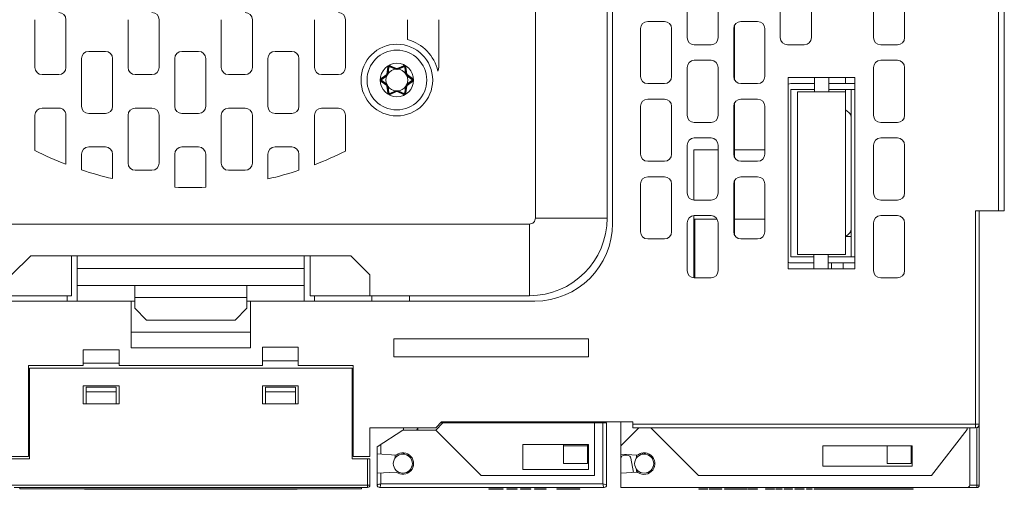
# Model space of a CAD drawing. Extents: x 0 to 555, y 0 to 389.
# Tile 5 of 32: x 183 to 266, y 65 to 104. Entities that reach past the tile are written whole.
import ezdxf

# ---------------------------------------------------------------- set-up
doc = ezdxf.new("R2010")
doc.units = 0
doc.header["$LTSCALE"] = 23.1
doc.header["$MEASUREMENT"] = 0
doc.layers.get('0').update_dxf_attribs({"linetype": 'CONTINUOUS'})

msp = doc.modelspace()

# ---------------------------------------------------------------- linework, layer by layer
at = {"lineweight": 5}
for p, q in [((265.086, 164.66), (265.086, 87.81)), ((265.586, 87.81), (265.586, 164.16)), ((226.336, 154.84), (226.336, 87.21)), ((232.336, 87.21), (232.336, 154.84)), ((232.786, 86.76), (232.786, 137.81)), ((239.036, 106.31), (239.036, 102.31)), ((241.636, 102.31), (241.636, 106.31)), ((246.836, 106.31), (246.836, 102.31)), ((249.436, 102.31), (249.436, 106.31)), ((254.636, 106.31), (254.636, 102.31)), ((257.236, 102.31), (257.236, 106.31)), ((184.436, 99.81), (184.436, 103.81)), ((187.036, 103.81), (187.036, 99.81)), ((192.236, 99.81), (192.236, 103.81)), ((194.836, 103.81), (194.836, 99.81)), ((200.036, 99.81), (200.036, 103.81)), ((202.636, 103.81), (202.636, 99.81)), ((207.836, 99.81), (207.836, 103.81)), ((210.436, 103.81), (210.436, 99.81)), ((215.636, 102.142), (215.636, 103.81)), ((218.236, 103.81), (218.236, 99.806)), ((235.136, 103.06), (235.136, 99.06)), ((237.136, 103.66), (235.736, 103.66)), ((237.736, 99.06), (237.736, 103.06)), ((242.936, 103.06), (242.936, 99.06)), ((242.986, 103.3), (242.986, 98.82)), ((244.936, 103.66), (243.536, 103.66)), ((245.536, 99.06), (245.536, 103.06)), ((239.636, 101.71), (241.036, 101.71)), ((247.436, 101.71), (248.836, 101.71)), ((255.236, 101.71), (256.636, 101.71)), ((188.336, 96.56), (188.336, 100.56)), ((188.936, 101.16), (190.336, 101.16)), ((190.936, 100.56), (190.936, 96.56)), ((196.136, 96.56), (196.136, 100.56)), ((196.736, 101.16), (198.136, 101.16)), ((198.736, 100.56), (198.736, 96.56)), ((203.936, 96.56), (203.936, 100.56)), ((204.536, 101.16), (205.936, 101.16)), ((206.536, 100.56), (206.536, 96.56)), ((213.974, 99.84), (213.907, 99.261)), ((214.02, 99.84), (213.951, 99.259)), ((214.007, 99.309), (214.07, 99.834)), ((214.07, 99.834), (214.02, 99.84)), ((214.139, 99.874), (214.159, 99.92)), ((214.139, 99.874), (214.625, 99.666)), ((214.696, 99.689), (214.159, 99.92)), ((214.716, 99.728), (214.181, 99.959)), ((215.29, 99.959), (214.755, 99.728)), ((215.313, 99.92), (214.775, 99.689)), ((214.847, 99.666), (215.333, 99.874)), ((215.333, 99.874), (215.313, 99.92)), ((215.402, 99.834), (215.452, 99.84)), ((215.402, 99.834), (215.465, 99.309)), ((215.521, 99.259), (215.452, 99.84)), ((215.565, 99.261), (215.497, 99.84)), ((239.036, 99.81), (239.036, 95.81)), ((241.036, 100.41), (239.636, 100.41)), ((241.636, 95.81), (241.636, 99.81)), ((254.636, 99.81), (254.636, 95.81)), ((256.636, 100.41), (255.236, 100.41)), ((257.236, 95.81), (257.236, 99.81)), ((186.436, 99.21), (185.036, 99.21)), ((194.236, 99.21), (192.836, 99.21)), ((202.036, 99.21), (200.636, 99.21)), ((209.836, 99.21), (208.436, 99.21)), ((213.888, 99.227), (213.42, 98.879)), ((213.911, 99.191), (213.443, 98.84)), ((213.473, 98.8), (213.896, 99.117)), ((213.896, 99.117), (213.866, 99.157)), ((213.915, 99.159), (213.919, 99.162)), ((214.007, 99.309), (213.957, 99.315)), ((213.98, 99.267), (213.98, 99.271)), ((214.625, 99.666), (214.644, 99.712)), ((214.671, 99.67), (214.675, 99.668)), ((214.797, 99.668), (214.801, 99.67)), ((214.847, 99.666), (214.827, 99.712)), ((215.465, 99.309), (215.514, 99.315)), ((215.491, 99.271), (215.492, 99.267)), ((215.553, 99.162), (215.557, 99.159)), ((216.029, 98.84), (215.56, 99.191)), ((215.576, 99.117), (215.606, 99.157)), ((215.576, 99.117), (215.999, 98.8)), ((216.052, 98.879), (215.584, 99.227)), ((253.086, 98.96), (247.486, 98.96)), ((247.486, 98.96), (247.486, 82.96)), ((249.686, 98.96), (249.686, 97.76)), ((250.886, 98.96), (250.886, 97.76)), ((252.286, 98.96), (252.286, 98.46)), ((253.086, 82.96), (253.086, 98.96)), ((213.42, 98.641), (213.888, 98.293)), ((213.473, 98.8), (213.443, 98.84)), ((213.473, 98.72), (213.443, 98.68)), ((213.443, 98.68), (213.911, 98.329)), ((213.896, 98.403), (213.473, 98.72)), ((213.896, 98.403), (213.866, 98.363)), ((213.907, 98.259), (213.974, 97.68)), ((213.919, 98.358), (213.915, 98.361)), ((213.951, 98.261), (214.02, 97.68)), ((214.007, 98.211), (213.957, 98.205)), ((213.98, 98.249), (213.98, 98.253)), ((214.07, 97.686), (214.007, 98.211)), ((215.465, 98.211), (215.402, 97.686)), ((215.452, 97.68), (215.521, 98.261)), ((215.465, 98.211), (215.514, 98.205)), ((215.492, 98.253), (215.491, 98.249)), ((215.497, 97.68), (215.565, 98.259)), ((215.557, 98.361), (215.553, 98.358)), ((215.56, 98.329), (216.029, 98.68)), ((215.999, 98.72), (215.576, 98.403)), ((215.576, 98.403), (215.606, 98.363)), ((215.584, 98.293), (216.052, 98.641)), ((215.999, 98.8), (216.029, 98.84)), ((215.999, 98.72), (216.029, 98.68)), ((235.736, 98.46), (237.136, 98.46)), ((243.536, 98.46), (244.936, 98.46)), ((249.686, 98.46), (247.706, 98.46)), ((250.886, 98.46), (253.086, 98.46)), ((214.07, 97.686), (214.02, 97.68)), ((214.625, 97.854), (214.139, 97.646)), ((214.139, 97.646), (214.159, 97.6)), ((214.159, 97.6), (214.696, 97.831)), ((214.181, 97.561), (214.716, 97.792)), ((214.625, 97.854), (214.644, 97.808)), ((214.675, 97.852), (214.671, 97.85)), ((214.755, 97.792), (215.29, 97.561)), ((214.775, 97.831), (215.313, 97.6)), ((214.801, 97.85), (214.797, 97.852)), ((214.847, 97.854), (214.827, 97.808)), ((215.333, 97.646), (214.847, 97.854)), ((215.333, 97.646), (215.313, 97.6)), ((215.402, 97.686), (215.452, 97.68)), ((247.706, 97.96), (249.686, 97.96)), ((247.706, 83.96), (247.706, 97.96)), ((252.286, 97.76), (248.286, 97.76)), ((248.286, 97.76), (248.286, 84.16)), ((250.886, 97.96), (253.086, 97.96)), ((252.286, 84.16), (252.286, 97.96)), ((252.756, 83.96), (252.756, 97.96)), ((235.136, 96.56), (235.136, 92.56)), ((237.136, 97.16), (235.736, 97.16)), ((237.736, 92.56), (237.736, 96.56)), ((242.936, 96.56), (242.936, 92.56)), ((242.986, 96.8), (242.986, 92.32)), ((244.936, 97.16), (243.536, 97.16)), ((245.536, 92.56), (245.536, 96.56)), ((184.436, 92.862), (184.436, 95.81)), ((185.036, 96.41), (186.436, 96.41)), ((187.036, 95.81), (187.036, 91.708)), ((190.336, 95.96), (188.936, 95.96)), ((192.236, 91.81), (192.236, 95.81)), ((192.836, 96.41), (194.236, 96.41)), ((194.836, 95.81), (194.836, 91.81)), ((198.136, 95.96), (196.736, 95.96)), ((200.036, 91.81), (200.036, 95.81)), ((200.636, 96.41), (202.036, 96.41)), ((202.636, 95.81), (202.636, 91.81)), ((205.936, 95.96), (204.536, 95.96)), ((207.836, 91.67), (207.836, 95.81)), ((208.436, 96.41), (209.836, 96.41)), ((210.436, 95.81), (210.436, 92.812)), ((252.286, 96.279), (252.577, 96.035)), ((239.636, 95.21), (241.036, 95.21)), ((255.236, 95.21), (256.636, 95.21)), ((188.936, 93.16), (190.336, 93.16)), ((196.736, 93.16), (198.136, 93.16)), ((204.536, 93.16), (205.936, 93.16)), ((239.036, 93.31), (239.036, 89.31)), ((241.036, 93.91), (239.636, 93.91)), ((241.636, 89.31), (241.636, 93.31)), ((254.636, 93.31), (254.636, 89.31)), ((256.636, 93.91), (255.236, 93.91)), ((257.236, 89.31), (257.236, 93.31)), ((188.336, 91.241), (188.336, 92.56)), ((190.936, 92.56), (190.936, 90.509)), ((196.136, 89.791), (196.136, 92.56)), ((198.736, 92.56), (198.736, 89.787)), ((203.936, 90.486), (203.936, 92.56)), ((206.536, 92.56), (206.536, 91.208)), ((239.586, 88.72), (239.586, 92.895)), ((241.636, 92.932), (239.686, 92.932)), ((245.536, 92.932), (242.986, 92.932)), ((235.736, 91.96), (237.136, 91.96)), ((243.536, 91.96), (244.936, 91.96)), ((194.236, 91.21), (192.836, 91.21)), ((202.036, 91.21), (200.636, 91.21)), ((235.136, 90.06), (235.136, 86.06)), ((237.136, 90.66), (235.736, 90.66)), ((237.736, 86.06), (237.736, 90.06)), ((242.936, 90.06), (242.936, 86.06)), ((242.986, 90.3), (242.986, 85.82)), ((244.936, 90.66), (243.536, 90.66)), ((245.536, 86.06), (245.536, 90.06)), ((239.636, 88.71), (241.036, 88.71)), ((255.236, 88.71), (256.636, 88.71)), ((239.586, 82.22), (239.586, 87.4)), ((241.036, 87.41), (239.636, 87.41)), ((256.636, 87.41), (255.236, 87.41)), ((265.586, 87.81), (263.186, 87.81)), ((263.186, 87.81), (263.186, 69.66)), ((263.486, 64.858), (263.486, 87.81)), ((225.836, 86.71), (169.136, 86.71)), ((225.836, 86.71), (225.836, 80.71)), ((232.336, 87.21), (226.336, 87.21)), ((239.036, 86.81), (239.036, 82.81)), ((241.544, 87.109), (239.686, 87.109)), ((239.686, 87.109), (239.686, 82.21)), ((241.636, 82.81), (241.636, 86.81)), ((245.536, 87.109), (242.986, 87.109)), ((254.636, 86.81), (254.636, 82.81)), ((257.236, 82.81), (257.236, 86.81)), ((252.577, 85.885), (252.286, 85.641)), ((252.699, 86.04), (252.756, 86.04)), ((235.736, 85.46), (237.136, 85.46)), ((243.536, 85.46), (244.936, 85.46)), ((252.309, 85.66), (252.756, 85.66)), ((248.286, 84.16), (252.286, 84.16)), ((249.637, 84.16), (249.629, 82.976)), ((250.829, 82.967), (250.837, 84.16)), ((184.086, 84.06), (182.486, 82.46)), ((184.086, 84.06), (210.886, 84.06)), ((187.486, 80.71), (187.486, 84.06)), ((187.986, 80.265), (187.986, 84.06)), ((206.986, 80.265), (206.986, 84.06)), ((207.486, 80.71), (207.486, 84.06)), ((212.486, 82.46), (210.886, 84.06)), ((249.636, 83.96), (247.706, 83.96)), ((247.706, 83.46), (249.632, 83.46)), ((250.832, 83.46), (253.086, 83.46)), ((250.836, 83.96), (253.086, 83.96)), ((251.106, 82.96), (251.106, 83.46)), ((252.106, 83.46), (252.106, 82.96)), ((206.986, 82.976), (187.986, 82.976)), ((212.486, 80.71), (212.486, 82.46)), ((247.486, 82.96), (253.086, 82.96)), ((239.636, 82.21), (241.036, 82.21)), ((255.236, 82.21), (256.636, 82.21)), ((187.986, 81.565), (206.986, 81.565)), ((192.786, 79.66), (192.786, 81.565)), ((202.186, 79.66), (202.186, 81.565)), ((168.686, 80.26), (192.786, 80.26)), ((169.136, 80.71), (187.486, 80.71)), ((187.136, 80.71), (187.136, 80.26)), ((192.486, 76.36), (192.486, 80.26)), ((192.786, 80.565), (202.186, 80.565)), ((202.186, 80.26), (226.286, 80.26)), ((202.486, 80.26), (202.486, 76.36)), ((207.486, 80.71), (225.836, 80.71)), ((207.836, 80.26), (207.836, 80.71)), ((212.652, 80.71), (212.652, 80.26)), ((215.786, 80.71), (215.786, 80.26)), ((192.786, 79.66), (193.786, 78.66)), ((201.186, 78.66), (202.186, 79.66)), ((201.186, 78.66), (193.786, 78.66)), ((202.486, 77.66), (192.486, 77.66)), ((230.786, 77.096), (214.486, 77.096)), ((214.486, 75.596), (214.486, 77.096)), ((230.786, 75.596), (230.786, 77.096)), ((188.486, 76.192), (191.486, 76.192)), ((188.486, 74.858), (188.486, 76.192)), ((191.486, 76.192), (191.486, 74.858)), ((202.486, 76.36), (192.486, 76.36)), ((203.486, 76.392), (206.486, 76.392)), ((203.486, 74.858), (203.486, 76.392)), ((206.486, 76.392), (206.486, 74.858)), ((188.486, 75.058), (191.486, 75.058)), ((203.486, 75.258), (206.486, 75.258)), ((214.486, 75.596), (230.786, 75.596)), ((183.886, 74.858), (188.486, 74.858)), ((183.886, 67.26), (183.886, 74.858)), ((183.986, 74.658), (210.986, 74.658)), ((183.986, 67.06), (183.986, 74.658)), ((191.486, 74.858), (203.486, 74.858)), ((206.486, 74.858), (211.086, 74.858)), ((210.986, 74.658), (210.986, 67.06)), ((211.086, 74.858), (211.086, 67.26)), ((191.486, 73.158), (188.486, 73.158)), ((188.486, 73.158), (188.486, 71.658)), ((188.736, 73.058), (191.236, 73.058)), ((188.736, 71.658), (188.736, 73.058)), ((188.736, 72.658), (191.236, 72.658)), ((191.236, 71.658), (191.236, 73.058)), ((191.486, 71.658), (191.486, 73.158)), ((203.486, 73.158), (206.486, 73.158)), ((203.486, 71.658), (203.486, 73.158)), ((203.736, 73.058), (206.236, 73.058)), ((203.736, 71.658), (203.736, 73.058)), ((203.736, 72.658), (206.236, 72.658)), ((206.236, 71.658), (206.236, 73.058)), ((206.486, 73.158), (206.486, 71.658)), ((188.486, 71.658), (191.486, 71.658)), ((206.486, 71.658), (203.486, 71.658)), ((217.986, 69.66), (218.481, 70.155)), ((234.486, 70.155), (218.481, 70.155)), ((218.486, 70.155), (218.486, 69.96)), ((220.486, 70.155), (220.486, 70.06)), ((226.486, 70.06), (226.486, 70.155)), ((228.686, 70.155), (228.686, 70.06)), ((230.686, 70.06), (230.686, 70.155)), ((233.486, 64.66), (233.486, 70.155)), ((234.486, 69.66), (234.486, 70.155)), ((183.886, 69.66), (183.986, 69.66)), ((210.986, 69.66), (211.086, 69.66)), ((212.486, 69.66), (217.986, 69.66)), ((212.486, 67.26), (212.486, 69.66)), ((215.236, 69.46), (213.086, 68.06)), ((215.236, 69.46), (217.986, 69.46)), ((215.289, 69.46), (215.289, 69.66)), ((216.486, 69.66), (216.377, 69.46)), ((216.486, 69.66), (216.486, 69.46)), ((218.586, 70.06), (217.986, 69.46)), ((221.786, 65.66), (217.986, 69.46)), ((218.586, 70.06), (232.286, 70.06)), ((231.286, 65.66), (231.286, 70.06)), ((231.986, 70.06), (231.986, 64.96)), ((232.286, 64.86), (232.286, 70.06)), ((234.986, 69.66), (233.486, 68.16)), ((263.486, 69.96), (234.486, 69.96)), ((234.486, 69.66), (263.186, 69.66)), ((239.986, 65.66), (235.986, 69.66)), ((262.486, 69.503), (259.497, 65.66)), ((262.486, 69.66), (262.486, 69.503)), ((262.686, 64.86), (262.686, 69.66)), ((263.286, 69.66), (263.286, 64.658)), ((213.086, 68.06), (213.086, 64.86)), ((213.386, 67.451), (213.386, 68.255)), ((230.786, 68.26), (225.286, 68.26)), ((225.286, 68.26), (225.286, 66.16)), ((228.686, 66.66), (228.686, 68.26)), ((230.686, 68.158), (228.686, 68.158)), ((230.686, 66.66), (230.686, 68.26)), ((230.786, 66.16), (230.786, 68.26)), ((250.386, 68.16), (257.886, 68.16)), ((250.386, 68.16), (250.386, 66.46)), ((255.786, 66.66), (255.786, 68.157)), ((257.786, 68.157), (257.786, 66.66)), ((257.886, 66.46), (257.886, 68.16)), ((182.486, 67.26), (183.886, 67.26)), ((182.486, 67.06), (183.986, 67.06)), ((210.986, 67.06), (212.486, 67.06)), ((211.086, 67.26), (212.486, 67.26)), ((212.286, 67.06), (212.286, 64.66)), ((212.486, 64.86), (212.486, 67.06)), ((213.086, 67.47), (214.688, 67.373)), ((214.586, 67.373), (214.586, 67.1)), ((215.289, 67.458), (215.289, 67.553)), ((215.336, 67.544), (215.289, 67.458)), ((215.794, 67.36), (215.623, 67.36)), ((233.486, 67.458), (234.886, 67.373)), ((234.034, 67.36), (233.786, 67.36)), ((234.539, 65.926), (234.33, 67.112)), ((234.786, 67.379), (234.786, 67.1)), ((235.156, 67.404), (235.156, 67.515)), ((235.286, 67.43), (235.286, 67.541)), ((235.516, 67.56), (235.451, 67.46)), ((235.538, 67.548), (235.489, 67.458)), ((235.823, 67.36), (235.992, 67.36)), ((214.686, 65.947), (213.086, 65.85)), ((215.846, 66.16), (215.984, 66.16)), ((216.105, 66.458), (216.01, 66.458)), ((230.786, 66.16), (225.286, 66.16)), ((228.686, 66.66), (230.686, 66.66)), ((234.886, 65.947), (233.486, 65.862)), ((234.786, 66.22), (234.786, 66.037)), ((236.307, 66.458), (236.21, 66.458)), ((250.386, 66.46), (257.886, 66.46)), ((255.786, 66.66), (257.786, 66.66)), ((213.386, 64.96), (213.386, 65.868)), ((221.786, 65.66), (231.286, 65.66)), ((259.497, 65.66), (239.986, 65.66)), ((212.486, 64.86), (182.486, 64.86)), ((182.686, 64.66), (212.286, 64.66)), ((183.186, 64.56), (183.186, 64.66)), ((183.186, 64.56), (211.786, 64.56)), ((188.46, 64.55), (188.46, 64.54)), ((193.414, 64.54), (188.46, 64.54)), ((188.477, 64.55), (188.477, 64.54)), ((188.506, 64.55), (188.506, 64.54)), ((188.575, 64.54), (188.575, 64.53)), ((206.398, 64.53), (188.575, 64.53)), ((188.806, 64.55), (188.806, 64.54)), ((189.259, 64.55), (189.259, 64.54)), ((189.916, 64.54), (189.916, 64.53)), ((190.101, 64.54), (190.101, 64.53)), ((190.244, 64.54), (190.244, 64.53)), ((190.355, 64.54), (190.355, 64.53)), ((190.463, 64.54), (190.463, 64.53)), ((190.525, 64.54), (190.525, 64.53)), ((190.529, 64.55), (190.529, 64.54)), ((190.546, 64.55), (190.546, 64.54)), ((190.576, 64.55), (190.576, 64.54)), ((190.71, 64.54), (190.71, 64.53)), ((190.884, 64.55), (190.884, 64.54)), ((190.891, 64.54), (190.891, 64.53)), ((190.9, 64.54), (190.9, 64.53)), ((191.081, 64.54), (191.081, 64.53)), ((191.125, 64.54), (191.125, 64.53)), ((191.31, 64.54), (191.31, 64.53)), ((191.43, 64.55), (191.43, 64.54)), ((191.49, 64.54), (191.49, 64.53)), ((191.61, 64.54), (191.61, 64.53)), ((191.795, 64.54), (191.795, 64.53)), ((191.924, 64.54), (191.924, 64.53)), ((192.109, 64.54), (192.109, 64.53)), ((192.29, 64.54), (192.29, 64.53)), ((192.392, 64.55), (192.392, 64.54)), ((192.447, 64.55), (192.447, 64.54)), ((192.472, 64.55), (192.472, 64.54)), ((192.514, 64.54), (192.514, 64.53)), ((192.571, 64.55), (192.571, 64.54)), ((192.699, 64.54), (192.699, 64.53)), ((192.818, 64.55), (192.818, 64.54)), ((192.88, 64.54), (192.88, 64.53)), ((192.896, 64.54), (192.896, 64.53)), ((192.942, 64.55), (192.942, 64.54)), ((193.154, 64.55), (193.154, 64.54)), ((193.184, 64.55), (193.184, 64.54)), ((193.2, 64.55), (193.2, 64.54)), ((193.271, 64.55), (193.271, 64.54)), ((193.414, 64.55), (193.414, 64.54)), ((194.742, 64.55), (194.742, 64.54)), ((195.668, 64.54), (194.742, 64.54)), ((195.299, 64.54), (195.299, 64.53)), ((195.668, 64.55), (195.668, 64.54)), ((196.493, 64.56), (196.493, 64.53)), ((197.301, 64.56), (197.301, 64.53)), ((198.921, 64.56), (198.921, 64.53)), ((198.985, 64.56), (198.985, 64.53)), ((199.196, 64.56), (199.196, 64.53)), ((199.224, 64.56), (199.224, 64.53)), ((199.226, 64.56), (199.226, 64.53)), ((199.23, 64.56), (199.23, 64.53)), ((199.238, 64.56), (199.238, 64.53)), ((199.249, 64.56), (199.249, 64.53)), ((199.262, 64.56), (199.262, 64.53)), ((199.279, 64.56), (199.279, 64.53)), ((199.299, 64.56), (199.299, 64.53)), ((199.322, 64.54), (199.322, 64.53)), ((199.327, 64.56), (199.327, 64.54)), ((203.679, 64.54), (199.327, 64.54)), ((199.347, 64.54), (199.347, 64.53)), ((199.364, 64.56), (199.364, 64.54)), ((199.376, 64.54), (199.376, 64.53)), ((199.408, 64.54), (199.408, 64.53)), ((199.443, 64.54), (199.443, 64.53)), ((199.452, 64.54), (199.452, 64.53)), ((199.493, 64.54), (199.493, 64.53)), ((199.507, 64.56), (199.507, 64.54)), ((199.536, 64.54), (199.536, 64.53)), ((199.58, 64.54), (199.58, 64.53)), ((199.626, 64.54), (199.626, 64.53)), ((199.674, 64.54), (199.674, 64.53)), ((199.723, 64.54), (199.723, 64.53)), ((199.733, 64.56), (199.733, 64.54)), ((199.774, 64.54), (199.774, 64.53)), ((199.827, 64.54), (199.827, 64.53)), ((199.882, 64.54), (199.882, 64.53)), ((199.939, 64.54), (199.939, 64.53)), ((199.992, 64.54), (199.992, 64.53)), ((200.061, 64.56), (200.061, 64.54)), ((200.206, 64.56), (200.206, 64.54)), ((200.305, 64.56), (200.305, 64.54)), ((200.481, 64.56), (200.481, 64.54)), ((200.862, 64.54), (200.862, 64.53)), ((200.878, 64.56), (200.878, 64.54)), ((201.039, 64.56), (201.039, 64.54)), ((201.225, 64.56), (201.225, 64.54)), ((201.3, 64.56), (201.3, 64.54)), ((201.319, 64.56), (201.319, 64.54)), ((201.343, 64.54), (201.343, 64.53)), ((201.365, 64.56), (201.365, 64.54)), ((201.523, 64.56), (201.523, 64.54)), ((201.815, 64.56), (201.815, 64.54)), ((201.891, 64.56), (201.891, 64.54)), ((201.902, 64.56), (201.902, 64.54)), ((202.083, 64.56), (202.083, 64.54)), ((202.191, 64.54), (202.191, 64.53)), ((202.216, 64.56), (202.216, 64.54)), ((202.329, 64.56), (202.329, 64.54)), ((202.365, 64.56), (202.365, 64.54)), ((202.53, 64.56), (202.53, 64.54)), ((202.754, 64.56), (202.754, 64.54)), ((202.878, 64.54), (202.878, 64.53)), ((203.062, 64.56), (203.062, 64.54)), ((203.202, 64.56), (203.202, 64.54)), ((203.339, 64.56), (203.339, 64.54)), ((203.36, 64.56), (203.36, 64.54)), ((203.514, 64.56), (203.514, 64.54)), ((203.679, 64.56), (203.679, 64.54)), ((203.851, 64.56), (203.851, 64.53)), ((204.717, 64.56), (204.717, 64.53)), ((204.772, 64.56), (204.772, 64.53)), ((205.552, 64.56), (205.552, 64.53)), ((205.619, 64.56), (205.619, 64.53)), ((205.684, 64.56), (205.684, 64.53)), ((205.746, 64.56), (205.746, 64.53)), ((205.805, 64.56), (205.805, 64.53)), ((205.861, 64.56), (205.861, 64.53)), ((205.914, 64.56), (205.914, 64.53)), ((205.965, 64.56), (205.965, 64.53)), ((206.013, 64.56), (206.013, 64.53)), ((206.058, 64.56), (206.058, 64.53)), ((206.1, 64.56), (206.1, 64.53)), ((206.139, 64.56), (206.139, 64.53)), ((206.176, 64.56), (206.176, 64.53)), ((206.21, 64.56), (206.21, 64.53)), ((206.241, 64.56), (206.241, 64.53)), ((206.269, 64.56), (206.269, 64.53)), ((206.294, 64.56), (206.294, 64.53)), ((206.317, 64.56), (206.317, 64.53)), ((206.337, 64.56), (206.337, 64.53)), ((206.354, 64.56), (206.354, 64.53)), ((206.368, 64.56), (206.368, 64.53)), ((206.379, 64.56), (206.379, 64.53)), ((206.388, 64.56), (206.388, 64.53)), ((206.394, 64.56), (206.394, 64.53)), ((206.397, 64.56), (206.397, 64.53)), ((206.398, 64.56), (206.398, 64.53)), ((211.786, 64.56), (211.786, 64.66)), ((213.286, 64.66), (232.086, 64.66)), ((231.986, 64.96), (213.386, 64.96)), ((223.626, 64.56), (222.421, 64.56)), ((222.421, 64.56), (222.421, 64.51)), ((223.626, 64.51), (222.421, 64.51)), ((223.626, 64.51), (223.626, 64.56)), ((224.798, 64.56), (223.94, 64.56)), ((223.94, 64.56), (223.94, 64.51)), ((224.798, 64.51), (223.94, 64.51)), ((224.281, 64.56), (224.281, 64.51)), ((224.798, 64.56), (224.798, 64.51)), ((225.941, 64.56), (225.089, 64.56)), ((225.089, 64.56), (225.089, 64.51)), ((225.941, 64.51), (225.089, 64.51)), ((225.941, 64.56), (225.941, 64.51)), ((227.227, 64.56), (226.256, 64.56)), ((226.256, 64.56), (226.256, 64.51)), ((227.227, 64.51), (226.256, 64.51)), ((226.512, 64.56), (226.512, 64.51)), ((227.059, 64.56), (227.059, 64.51)), ((227.227, 64.56), (227.227, 64.51)), ((230.06, 64.56), (228.125, 64.56)), ((228.125, 64.56), (228.125, 64.51)), ((230.06, 64.51), (228.125, 64.51)), ((228.136, 64.56), (228.136, 64.51)), ((229.017, 64.56), (229.017, 64.51)), ((229.168, 64.56), (229.168, 64.51)), ((230.049, 64.56), (230.049, 64.51)), ((230.06, 64.51), (230.06, 64.56)), ((233.486, 64.66), (262.486, 64.66)), ((240.758, 64.56), (240.009, 64.56)), ((240.009, 64.56), (240.009, 64.51)), ((240.758, 64.51), (240.009, 64.51)), ((240.307, 64.56), (240.307, 64.51)), ((240.758, 64.56), (240.758, 64.51)), ((241.945, 64.56), (240.892, 64.56)), ((241.945, 64.51), (240.892, 64.51)), ((240.893, 64.56), (240.893, 64.51)), ((241.945, 64.51), (241.945, 64.56)), ((244.025, 64.56), (242.168, 64.56)), ((242.168, 64.56), (242.168, 64.51)), ((244.025, 64.51), (242.168, 64.51)), ((242.475, 64.56), (242.475, 64.51)), ((242.912, 64.51), (242.912, 64.56)), ((243.069, 64.56), (243.069, 64.51)), ((244.025, 64.56), (244.025, 64.51)), ((244.926, 64.56), (244.107, 64.56)), ((244.107, 64.56), (244.107, 64.51)), ((244.926, 64.51), (244.107, 64.51)), ((244.638, 64.56), (244.638, 64.51)), ((244.785, 64.56), (244.785, 64.51)), ((244.926, 64.56), (244.926, 64.51)), ((246.341, 64.56), (245.598, 64.56)), ((245.598, 64.56), (245.598, 64.51)), ((246.341, 64.51), (245.598, 64.51)), ((246.341, 64.56), (246.341, 64.51)), ((246.989, 64.56), (246.461, 64.56)), ((246.461, 64.56), (246.461, 64.51)), ((246.989, 64.51), (246.461, 64.51)), ((246.562, 64.56), (246.562, 64.51)), ((246.713, 64.56), (246.713, 64.51)), ((246.989, 64.56), (246.989, 64.51)), ((247.851, 64.56), (247.15, 64.56)), ((247.15, 64.56), (247.15, 64.51)), ((247.851, 64.51), (247.15, 64.51)), ((247.301, 64.56), (247.301, 64.51)), ((247.851, 64.56), (247.851, 64.51)), ((248.822, 64.56), (248.05, 64.56)), ((248.05, 64.56), (248.05, 64.51)), ((248.822, 64.51), (248.05, 64.51)), ((248.822, 64.56), (248.822, 64.51)), ((249.496, 64.56), (249.024, 64.56)), ((249.024, 64.56), (249.024, 64.51)), ((249.496, 64.51), (249.024, 64.51)), ((249.174, 64.56), (249.174, 64.51)), ((249.496, 64.56), (249.496, 64.51)), ((251.686, 64.56), (249.677, 64.56)), ((249.677, 64.56), (249.677, 64.51)), ((251.686, 64.51), (249.677, 64.51)), ((249.9, 64.56), (249.9, 64.51)), ((250.321, 64.56), (250.321, 64.51)), ((251.526, 64.51), (251.526, 64.56)), ((251.574, 64.56), (251.574, 64.51)), ((251.578, 64.56), (251.578, 64.51)), ((251.635, 64.56), (251.635, 64.51)), ((251.686, 64.56), (251.686, 64.51)), ((257.96, 64.56), (251.698, 64.56)), ((251.698, 64.56), (251.698, 64.51)), ((257.96, 64.51), (251.698, 64.51)), ((251.84, 64.56), (251.84, 64.51)), ((252.181, 64.56), (252.181, 64.51)), ((252.698, 64.56), (252.698, 64.51)), ((252.816, 64.56), (252.816, 64.51)), ((252.989, 64.56), (252.989, 64.51)), ((253.841, 64.56), (253.841, 64.51)), ((254.156, 64.56), (254.156, 64.51)), ((254.412, 64.56), (254.412, 64.51)), ((254.959, 64.56), (254.959, 64.51)), ((255.127, 64.56), (255.127, 64.51)), ((255.233, 64.56), (255.233, 64.51)), ((256.025, 64.56), (256.025, 64.51)), ((256.036, 64.56), (256.036, 64.51)), ((256.917, 64.56), (256.917, 64.51)), ((257.068, 64.56), (257.068, 64.51)), ((257.949, 64.56), (257.949, 64.51)), ((257.96, 64.51), (257.96, 64.56)), ((262.486, 64.658), (263.286, 64.658)), ((263.486, 64.858), (262.686, 64.858))]:
    msp.add_line(p, q, dxfattribs=at)
for centre, radius in [((214.736, 98.76), 3), ((214.736, 98.76), 2.5), ((214.736, 98.76), 1.4), ((215.236, 66.66), 0.8), ((235.436, 66.66), 0.8)]:
    msp.add_circle(centre, radius, dxfattribs=at)
for centre, radius, start, end in [((186.436, 103.81), 0.6, 0, 90), ((194.236, 103.81), 0.6, 0, 90), ((202.036, 103.81), 0.6, 0, 90), ((209.836, 103.81), 0.6, 0, 90), ((235.736, 103.06), 0.6, 90, 180), ((237.136, 103.06), 0.6, 0, 90), ((243.536, 103.06), 0.6, 90, 180), ((244.936, 103.06), 0.6, 0, 90), ((239.636, 102.31), 0.6, 180, 270), ((241.036, 102.31), 0.6, 270, 0), ((247.436, 102.31), 0.6, 180, 270), ((248.836, 102.31), 0.6, 270, 0), ((255.236, 102.31), 0.6, 180, 270), ((256.636, 102.31), 0.6, 270, 0), ((214.736, 98.76), 3.5, 12.31001, 75.0994), ((188.936, 100.56), 0.6, 90, 180), ((190.336, 100.56), 0.6, 0, 90), ((196.736, 100.56), 0.6, 90, 180), ((198.136, 100.56), 0.6, 0, 90), ((204.536, 100.56), 0.6, 90, 180), ((205.936, 100.56), 0.6, 0, 90), ((185.036, 99.81), 0.6, 180, 270), ((186.436, 99.81), 0.6, 270, 360), ((192.836, 99.81), 0.6, 180, 270), ((194.236, 99.81), 0.6, 270, 360), ((200.636, 99.81), 0.6, 180, 270), ((202.036, 99.81), 0.6, 270, 360), ((208.436, 99.81), 0.6, 180, 270), ((209.836, 99.81), 0.6, 270, 360), ((214.119, 99.828), 0.1, 66.80141, 173.19859), ((214.119, 99.828), 0.05, 66.80141, 173.19859), ((215.352, 99.828), 0.1, 6.80141, 113.19859), ((215.352, 99.828), 0.05, 6.80141, 113.19859), ((239.636, 99.81), 0.6, 90, 180), ((241.036, 99.81), 0.6, 0, 90), ((255.236, 99.81), 0.6, 90, 180), ((256.636, 99.81), 0.6, 0, 90), ((214.736, 98.76), 0.912, 154.09147, 205.90853), ((213.858, 99.267), 0.0493, 306.63073, 353.36927), ((213.851, 99.271), 0.1, 306.80141, 353.19859), ((213.824, 99.286), 0.156, 307.44257, 312.6827), ((213.823, 99.287), 0.158, 341.14028, 347.33357), ((213.824, 99.287), 0.157, 347.32396, 352.55302), ((214.736, 98.76), 0.912, 94.09147, 145.90853), ((214.736, 99.781), 0.1, 246.80141, 293.19859), ((214.736, 99.773), 0.0493, 246.63078, 293.36922), ((214.736, 98.76), 0.912, 34.09147, 85.90853), ((215.647, 99.287), 0.156, 187.44257, 192.68263), ((215.649, 99.287), 0.158, 192.67337, 198.83479), ((215.62, 99.271), 0.1, 186.80141, 233.19859), ((215.648, 99.286), 0.157, 227.32395, 232.55302), ((214.736, 98.76), 0.912, 334.09147, 25.90853), ((215.613, 99.267), 0.0493, 186.63073, 233.36927), ((235.736, 99.06), 0.6, 180, 270), ((237.136, 99.06), 0.6, 270, 0), ((243.536, 99.06), 0.6, 180, 270), ((244.936, 99.06), 0.6, 270, 0), ((213.503, 98.76), 0.1, 126.80141, 233.19859), ((213.503, 98.76), 0.05, 126.80141, 233.19859), ((213.858, 98.253), 0.0493, 6.63073, 53.36927), ((213.851, 98.249), 0.1, 6.80141, 53.19859), ((213.824, 98.234), 0.157, 47.32395, 52.55302), ((213.823, 98.233), 0.158, 12.67337, 18.83479), ((213.825, 98.233), 0.156, 7.44257, 12.68263), ((214.736, 98.76), 0.912, 214.09147, 265.90853), ((214.736, 98.76), 0.912, 274.09147, 325.90853), ((215.647, 98.233), 0.157, 167.32396, 172.55302), ((215.649, 98.233), 0.158, 161.14028, 167.33357), ((215.62, 98.249), 0.1, 126.80141, 173.19859), ((215.648, 98.234), 0.156, 127.44257, 132.6827), ((215.613, 98.253), 0.0493, 126.63073, 173.36927), ((215.969, 98.76), 0.05, 306.80141, 53.19859), ((215.969, 98.76), 0.1, 306.80141, 53.19859), ((247.706, 97.96), 0.5, 90, 116.28841), ((214.119, 97.692), 0.1, 186.80141, 293.19859), ((214.119, 97.692), 0.05, 186.80141, 293.19859), ((214.736, 97.739), 0.1, 66.80141, 113.19859), ((214.736, 97.747), 0.0493, 66.63078, 113.36922), ((215.352, 97.692), 0.1, 246.80141, 353.19859), ((215.352, 97.692), 0.05, 246.80141, 353.19859), ((188.936, 96.56), 0.6, 180, 270), ((190.336, 96.56), 0.6, 270, 360), ((196.736, 96.56), 0.6, 180, 270), ((198.136, 96.56), 0.6, 270, 360), ((204.536, 96.56), 0.6, 180, 270), ((205.936, 96.56), 0.6, 270, 360), ((235.736, 96.56), 0.6, 90, 180), ((237.136, 96.56), 0.6, 0, 90), ((243.536, 96.56), 0.6, 90, 180), ((244.936, 96.56), 0.6, 0, 90), ((185.036, 95.81), 0.6, 90, 180), ((186.436, 95.809), 0.6, 0.05952, 27.55629), ((192.836, 95.81), 0.6, 90, 180), ((194.236, 95.81), 0.6, 0, 90), ((200.636, 95.81), 0.6, 90, 180), ((202.036, 95.81), 0.6, 0, 90), ((208.436, 95.81), 0.6, 90, 180), ((209.836, 95.81), 0.6, 0, 90), ((239.636, 95.81), 0.6, 180, 270), ((241.036, 95.81), 0.6, 270, 0), ((252.256, 95.652), 0.5, 0, 50), ((255.236, 95.81), 0.6, 180, 270), ((256.636, 95.81), 0.6, 270, 0), ((188.936, 92.56), 0.6, 90, 180), ((190.336, 92.56), 0.6, 0, 90), ((196.736, 92.56), 0.6, 90, 180), ((198.136, 92.56), 0.6, 0, 90), ((204.536, 92.56), 0.6, 90, 180), ((205.936, 92.56), 0.6, 0, 90), ((239.636, 93.31), 0.6, 90, 180), ((241.036, 93.31), 0.6, 0, 90), ((255.236, 93.31), 0.6, 90, 180), ((256.636, 93.31), 0.6, 0, 90), ((197.488, 118.765), 29.006, 243.25687, 248.87807), ((197.484, 118.765), 29.006, 290.91027, 296.52211), ((235.736, 92.56), 0.6, 180, 270), ((237.136, 92.56), 0.6, 270, 0), ((243.536, 92.56), 0.6, 180, 270), ((244.936, 92.56), 0.6, 270, 0), ((192.836, 91.81), 0.6, 180, 270), ((194.236, 91.81), 0.6, 270, 0), ((200.636, 91.81), 0.6, 180, 270), ((202.036, 91.81), 0.6, 270, 0), ((197.487, 118.765), 29.005, 251.60843, 256.94595), ((197.484, 118.765), 29.005, 282.85132, 288.18349), ((235.736, 90.06), 0.6, 90, 180), ((237.136, 90.06), 0.6, 0, 90), ((243.536, 90.06), 0.6, 90, 180), ((244.936, 90.06), 0.6, 0, 90), ((197.486, 118.765), 29.005, 267.33225, 272.46998), ((239.636, 89.31), 0.6, 180, 270), ((241.036, 89.31), 0.6, 270, 0), ((255.236, 89.31), 0.6, 180, 270), ((256.636, 89.31), 0.6, 270, 0), ((239.636, 86.81), 0.6, 90, 180), ((241.036, 86.81), 0.6, 0, 90), ((255.236, 86.81), 0.6, 90, 180), ((256.636, 86.81), 0.6, 0, 90), ((225.836, 87.21), 6.5, 270, 0), ((226.286, 86.76), 6.5, 270, 0), ((235.736, 86.06), 0.6, 180, 270), ((237.136, 86.06), 0.6, 270, 0), ((243.536, 86.06), 0.6, 180, 270), ((244.936, 86.06), 0.6, 270, 0), ((252.256, 86.268), 0.5, 310, 0), ((247.706, 83.96), 0.5, 243.7117, 270), ((239.636, 82.81), 0.6, 180, 270), ((241.036, 82.81), 0.6, 270, 0), ((255.236, 82.81), 0.6, 180, 270), ((256.636, 82.81), 0.6, 270, 0), ((263.186, 69.96), 0.3, 270, 0), ((263.286, 69.86), 0.2, 270, 0), ((215.236, 66.66), 0.9, 232.3696, 127.56834), ((233.786, 67.06), 0.3, 90, 180), ((235.436, 66.66), 0.9, 223.75646, 127.63337), ((212.286, 64.86), 0.2, 270.00002, 359.99999), ((232.086, 64.86), 0.2, 270, 359.99998), ((262.486, 64.86), 0.2, 270, 0), ((263.286, 64.858), 0.2, 270, 0)]:
    msp.add_arc(centre, radius, start, end, dxfattribs=at)
for points, knots in [([(214.181, 99.959), (214.16, 99.968), (214.113, 99.977), (214.045, 99.956), (213.993, 99.907), (213.977, 99.863), (213.974, 99.84)], [0, 0, 0, 0, 0.249646, 0.499998, 0.750351, 1, 1, 1, 1]), ([(214.02, 99.84), (214.02, 99.839), (214.018, 99.838), (214.014, 99.838), (214.005, 99.838), (213.991, 99.838), (213.98, 99.839), (213.974, 99.84)], [0, 0, 0, 0, 0.027955, 0.086213, 0.298584, 0.617031, 1, 1, 1, 1]), ([(214.159, 99.92), (214.159, 99.92), (214.16, 99.92), (214.163, 99.924), (214.168, 99.932), (214.174, 99.944), (214.179, 99.954), (214.181, 99.959)], [0, 0, 0, 0, 0.027956, 0.086217, 0.298595, 0.617043, 1, 1, 1, 1]), ([(215.497, 99.84), (215.495, 99.863), (215.478, 99.907), (215.427, 99.956), (215.358, 99.977), (215.311, 99.968), (215.29, 99.959)], [0, 0, 0, 0, 0.249645, 0.499998, 0.750351, 1, 1, 1, 1]), ([(215.313, 99.92), (215.313, 99.92), (215.311, 99.92), (215.308, 99.924), (215.304, 99.932), (215.297, 99.944), (215.293, 99.954), (215.29, 99.959)], [0, 0, 0, 0, 0.027955, 0.086213, 0.298584, 0.617031, 1, 1, 1, 1]), ([(215.452, 99.84), (215.452, 99.839), (215.453, 99.838), (215.457, 99.838), (215.467, 99.838), (215.481, 99.838), (215.491, 99.839), (215.497, 99.84)], [0, 0, 0, 0, 0.027956, 0.086217, 0.298595, 0.617043, 1, 1, 1, 1]), ([(218.236, 99.806), (218.236, 99.752), (218.222, 99.649), (218.182, 99.553), (218.155, 99.506)], [0, 0, 0, 0, 0.5, 1, 1, 1, 1]), ([(213.911, 99.191), (213.912, 99.191), (213.911, 99.192), (213.91, 99.194), (213.908, 99.198), (213.904, 99.204), (213.897, 99.214), (213.891, 99.223), (213.888, 99.227)], [0, 0, 0, 0, 0.022067, 0.078061, 0.168171, 0.28955, 0.610451, 1, 1, 1, 1]), ([(213.909, 99.172), (213.907, 99.175), (213.905, 99.18), (213.906, 99.187), (213.908, 99.188)], [0, 0, 0, 0, 0.646593, 1, 1, 1, 1]), ([(213.951, 99.259), (213.951, 99.258), (213.949, 99.258), (213.947, 99.258), (213.943, 99.258), (213.935, 99.258), (213.923, 99.259), (213.913, 99.26), (213.907, 99.261)], [0, 0, 0, 0, 0.022065, 0.078055, 0.168161, 0.289538, 0.61044, 1, 1, 1, 1]), ([(213.919, 99.162), (213.916, 99.166), (213.912, 99.175), (213.909, 99.184), (213.91, 99.188)], [0, 0, 0, 0, 0.615065, 1, 1, 1, 1]), ([(213.915, 99.159), (213.914, 99.16), (213.912, 99.164), (213.91, 99.169), (213.909, 99.172)], [0, 0, 0, 0, 0.271714, 1, 1, 1, 1]), ([(213.965, 99.27), (213.962, 99.27), (213.957, 99.269), (213.951, 99.265), (213.951, 99.263)], [0, 0, 0, 0, 0.646574, 1, 1, 1, 1]), ([(213.965, 99.266), (213.961, 99.265), (213.956, 99.264), (213.951, 99.261), (213.951, 99.259)], [0, 0, 0, 0, 0.647469, 1, 1, 1, 1]), ([(213.98, 99.271), (213.979, 99.271), (213.974, 99.271), (213.969, 99.271), (213.965, 99.27)], [0, 0, 0, 0, 0.271712, 1, 1, 1, 1]), ([(213.98, 99.267), (213.978, 99.267), (213.973, 99.267), (213.968, 99.266), (213.965, 99.266)], [0, 0, 0, 0, 0.271777, 1, 1, 1, 1]), ([(214.671, 99.67), (214.674, 99.676), (214.679, 99.684), (214.687, 99.691), (214.691, 99.692), (214.692, 99.691)], [0, 0, 0, 0, 0.665639, 0.872289, 1, 1, 1, 1]), ([(214.675, 99.668), (214.678, 99.673), (214.683, 99.681), (214.69, 99.688), (214.693, 99.689)], [0, 0, 0, 0, 0.615065, 1, 1, 1, 1]), ([(214.675, 99.668), (214.694, 99.66), (214.736, 99.652), (214.777, 99.66), (214.797, 99.668)], [0, 0, 0, 0, 0.500005, 1, 1, 1, 1]), ([(214.696, 99.689), (214.697, 99.689), (214.698, 99.69), (214.699, 99.692), (214.701, 99.696), (214.704, 99.702), (214.71, 99.714), (214.714, 99.723), (214.716, 99.728)], [0, 0, 0, 0, 0.022067, 0.078061, 0.168171, 0.28955, 0.610451, 1, 1, 1, 1]), ([(214.775, 99.689), (214.775, 99.689), (214.774, 99.69), (214.773, 99.692), (214.771, 99.696), (214.767, 99.702), (214.762, 99.714), (214.758, 99.723), (214.755, 99.728)], [0, 0, 0, 0, 0.022065, 0.078055, 0.168161, 0.289538, 0.61044, 1, 1, 1, 1]), ([(214.801, 99.67), (214.797, 99.676), (214.792, 99.684), (214.784, 99.691), (214.781, 99.692), (214.779, 99.691)], [0, 0, 0, 0, 0.665619, 0.872278, 1, 1, 1, 1]), ([(214.797, 99.668), (214.794, 99.673), (214.789, 99.681), (214.782, 99.688), (214.779, 99.689)], [0, 0, 0, 0, 0.615072, 1, 1, 1, 1]), ([(215.491, 99.271), (215.493, 99.271), (215.498, 99.271), (215.503, 99.271), (215.506, 99.27)], [0, 0, 0, 0, 0.271714, 1, 1, 1, 1]), ([(215.492, 99.267), (215.493, 99.267), (215.498, 99.267), (215.503, 99.266), (215.507, 99.266)], [0, 0, 0, 0, 0.271776, 1, 1, 1, 1]), ([(215.506, 99.27), (215.51, 99.27), (215.515, 99.269), (215.52, 99.265), (215.52, 99.263)], [0, 0, 0, 0, 0.646593, 1, 1, 1, 1]), ([(215.507, 99.266), (215.51, 99.265), (215.515, 99.264), (215.521, 99.261), (215.521, 99.259)], [0, 0, 0, 0, 0.647472, 1, 1, 1, 1]), ([(215.521, 99.259), (215.521, 99.258), (215.523, 99.258), (215.525, 99.258), (215.529, 99.258), (215.536, 99.258), (215.549, 99.259), (215.559, 99.26), (215.565, 99.261)], [0, 0, 0, 0, 0.022067, 0.078061, 0.168171, 0.28955, 0.610451, 1, 1, 1, 1]), ([(215.553, 99.162), (215.556, 99.166), (215.56, 99.175), (215.562, 99.184), (215.562, 99.188)], [0, 0, 0, 0, 0.615072, 1, 1, 1, 1]), ([(215.557, 99.159), (215.557, 99.16), (215.56, 99.164), (215.562, 99.169), (215.563, 99.172)], [0, 0, 0, 0, 0.271712, 1, 1, 1, 1]), ([(215.56, 99.191), (215.56, 99.191), (215.561, 99.192), (215.562, 99.194), (215.564, 99.198), (215.568, 99.204), (215.575, 99.214), (215.581, 99.223), (215.584, 99.227)], [0, 0, 0, 0, 0.022065, 0.078055, 0.168161, 0.289538, 0.61044, 1, 1, 1, 1]), ([(215.563, 99.172), (215.564, 99.175), (215.566, 99.18), (215.566, 99.187), (215.564, 99.188)], [0, 0, 0, 0, 0.646577, 1, 1, 1, 1]), ([(213.42, 98.879), (213.402, 98.866), (213.371, 98.829), (213.354, 98.76), (213.371, 98.691), (213.402, 98.654), (213.42, 98.641)], [0, 0, 0, 0, 0.249648, 0.499999, 0.75035, 1, 1, 1, 1]), ([(213.443, 98.84), (213.443, 98.84), (213.443, 98.842), (213.442, 98.846), (213.437, 98.854), (213.43, 98.866), (213.423, 98.875), (213.42, 98.879)], [0, 0, 0, 0, 0.027956, 0.086217, 0.298595, 0.617043, 1, 1, 1, 1]), ([(213.443, 98.68), (213.443, 98.68), (213.443, 98.678), (213.442, 98.674), (213.437, 98.666), (213.43, 98.654), (213.423, 98.645), (213.42, 98.641)], [0, 0, 0, 0, 0.027955, 0.086213, 0.298584, 0.617032, 1, 1, 1, 1]), ([(213.911, 98.329), (213.912, 98.329), (213.911, 98.328), (213.91, 98.326), (213.908, 98.322), (213.904, 98.316), (213.897, 98.306), (213.891, 98.297), (213.888, 98.293)], [0, 0, 0, 0, 0.022065, 0.078055, 0.168161, 0.289538, 0.61044, 1, 1, 1, 1]), ([(213.909, 98.348), (213.907, 98.345), (213.905, 98.34), (213.906, 98.333), (213.908, 98.332)], [0, 0, 0, 0, 0.646577, 1, 1, 1, 1]), ([(213.951, 98.261), (213.951, 98.262), (213.949, 98.262), (213.947, 98.262), (213.943, 98.262), (213.935, 98.262), (213.923, 98.261), (213.913, 98.26), (213.907, 98.259)], [0, 0, 0, 0, 0.022067, 0.078061, 0.168171, 0.28955, 0.610451, 1, 1, 1, 1]), ([(213.915, 98.361), (213.914, 98.36), (213.912, 98.356), (213.91, 98.351), (213.909, 98.348)], [0, 0, 0, 0, 0.271712, 1, 1, 1, 1]), ([(213.919, 98.358), (213.916, 98.353), (213.912, 98.345), (213.909, 98.336), (213.91, 98.332)], [0, 0, 0, 0, 0.615072, 1, 1, 1, 1]), ([(213.965, 98.254), (213.961, 98.255), (213.956, 98.256), (213.951, 98.259), (213.951, 98.261)], [0, 0, 0, 0, 0.647472, 1, 1, 1, 1]), ([(213.965, 98.25), (213.962, 98.25), (213.957, 98.251), (213.951, 98.255), (213.951, 98.257)], [0, 0, 0, 0, 0.646593, 1, 1, 1, 1]), ([(213.98, 98.253), (213.978, 98.253), (213.973, 98.253), (213.968, 98.254), (213.965, 98.254)], [0, 0, 0, 0, 0.271776, 1, 1, 1, 1]), ([(213.98, 98.249), (213.979, 98.249), (213.974, 98.249), (213.969, 98.249), (213.965, 98.25)], [0, 0, 0, 0, 0.271714, 1, 1, 1, 1]), ([(215.491, 98.249), (215.493, 98.249), (215.498, 98.249), (215.503, 98.249), (215.506, 98.25)], [0, 0, 0, 0, 0.271712, 1, 1, 1, 1]), ([(215.492, 98.253), (215.493, 98.253), (215.498, 98.253), (215.503, 98.254), (215.507, 98.254)], [0, 0, 0, 0, 0.271777, 1, 1, 1, 1]), ([(215.506, 98.25), (215.51, 98.25), (215.515, 98.251), (215.52, 98.255), (215.52, 98.257)], [0, 0, 0, 0, 0.646574, 1, 1, 1, 1]), ([(215.507, 98.254), (215.51, 98.255), (215.515, 98.256), (215.521, 98.259), (215.521, 98.261)], [0, 0, 0, 0, 0.647469, 1, 1, 1, 1]), ([(215.521, 98.261), (215.521, 98.262), (215.523, 98.262), (215.525, 98.262), (215.529, 98.262), (215.536, 98.262), (215.549, 98.261), (215.559, 98.26), (215.565, 98.259)], [0, 0, 0, 0, 0.022065, 0.078055, 0.168161, 0.289538, 0.61044, 1, 1, 1, 1]), ([(215.553, 98.358), (215.556, 98.353), (215.56, 98.345), (215.562, 98.336), (215.562, 98.332)], [0, 0, 0, 0, 0.615065, 1, 1, 1, 1]), ([(215.557, 98.361), (215.557, 98.36), (215.56, 98.356), (215.562, 98.351), (215.563, 98.348)], [0, 0, 0, 0, 0.271714, 1, 1, 1, 1]), ([(215.56, 98.329), (215.56, 98.329), (215.561, 98.328), (215.562, 98.326), (215.564, 98.322), (215.568, 98.316), (215.575, 98.306), (215.581, 98.297), (215.584, 98.293)], [0, 0, 0, 0, 0.022067, 0.078061, 0.168171, 0.28955, 0.610451, 1, 1, 1, 1]), ([(215.563, 98.348), (215.564, 98.345), (215.566, 98.34), (215.566, 98.333), (215.564, 98.332)], [0, 0, 0, 0, 0.646593, 1, 1, 1, 1]), ([(216.029, 98.84), (216.028, 98.84), (216.028, 98.842), (216.03, 98.846), (216.034, 98.854), (216.042, 98.866), (216.048, 98.875), (216.052, 98.879)], [0, 0, 0, 0, 0.027955, 0.086213, 0.298584, 0.617031, 1, 1, 1, 1]), ([(216.029, 98.68), (216.028, 98.68), (216.028, 98.678), (216.03, 98.674), (216.034, 98.666), (216.042, 98.654), (216.048, 98.645), (216.052, 98.641)], [0, 0, 0, 0, 0.027956, 0.086217, 0.298595, 0.617043, 1, 1, 1, 1]), ([(216.052, 98.641), (216.07, 98.654), (216.101, 98.691), (216.117, 98.76), (216.101, 98.829), (216.07, 98.866), (216.052, 98.879)], [0, 0, 0, 0, 0.249648, 0.5, 0.750351, 1, 1, 1, 1]), ([(214.02, 97.68), (214.02, 97.681), (214.018, 97.681), (214.014, 97.682), (214.005, 97.682), (213.991, 97.682), (213.98, 97.681), (213.974, 97.68)], [0, 0, 0, 0, 0.027957, 0.086219, 0.298602, 0.61705, 1, 1, 1, 1]), ([(213.974, 97.68), (213.977, 97.657), (213.993, 97.612), (214.028, 97.58), (214.048, 97.568)], [0, 0, 0, 0, 0.499279, 1, 1, 1, 1]), ([(214.048, 97.568), (214.068, 97.557), (214.113, 97.543), (214.16, 97.552), (214.181, 97.561)], [0, 0, 0, 0, 0.500718, 1, 1, 1, 1]), ([(214.159, 97.6), (214.159, 97.6), (214.16, 97.599), (214.163, 97.596), (214.168, 97.588), (214.174, 97.576), (214.179, 97.566), (214.181, 97.561)], [0, 0, 0, 0, 0.027955, 0.086213, 0.298584, 0.617032, 1, 1, 1, 1]), ([(214.671, 97.85), (214.674, 97.844), (214.679, 97.836), (214.687, 97.829), (214.691, 97.828), (214.692, 97.829)], [0, 0, 0, 0, 0.665619, 0.872278, 1, 1, 1, 1]), ([(214.797, 97.852), (214.777, 97.86), (214.736, 97.868), (214.694, 97.86), (214.675, 97.852)], [0, 0, 0, 0, 0.500005, 1, 1, 1, 1]), ([(214.675, 97.852), (214.678, 97.847), (214.683, 97.839), (214.69, 97.832), (214.693, 97.831)], [0, 0, 0, 0, 0.615072, 1, 1, 1, 1]), ([(214.696, 97.831), (214.697, 97.831), (214.698, 97.83), (214.699, 97.828), (214.701, 97.824), (214.704, 97.817), (214.71, 97.806), (214.714, 97.797), (214.716, 97.792)], [0, 0, 0, 0, 0.022065, 0.078055, 0.168161, 0.289538, 0.61044, 1, 1, 1, 1]), ([(214.775, 97.831), (214.775, 97.831), (214.774, 97.83), (214.773, 97.828), (214.771, 97.824), (214.767, 97.817), (214.762, 97.806), (214.758, 97.797), (214.755, 97.792)], [0, 0, 0, 0, 0.022067, 0.078061, 0.168171, 0.28955, 0.610451, 1, 1, 1, 1]), ([(214.797, 97.852), (214.794, 97.847), (214.789, 97.839), (214.782, 97.832), (214.779, 97.831)], [0, 0, 0, 0, 0.615065, 1, 1, 1, 1]), ([(214.801, 97.85), (214.797, 97.844), (214.792, 97.836), (214.784, 97.829), (214.781, 97.828), (214.779, 97.829)], [0, 0, 0, 0, 0.665639, 0.872289, 1, 1, 1, 1]), ([(215.313, 97.6), (215.313, 97.6), (215.311, 97.599), (215.308, 97.596), (215.304, 97.588), (215.297, 97.576), (215.293, 97.566), (215.29, 97.561)], [0, 0, 0, 0, 0.027957, 0.086219, 0.298602, 0.61705, 1, 1, 1, 1]), ([(215.29, 97.561), (215.311, 97.552), (215.358, 97.543), (215.404, 97.557), (215.424, 97.568)], [0, 0, 0, 0, 0.49928, 1, 1, 1, 1]), ([(215.424, 97.568), (215.444, 97.58), (215.478, 97.612), (215.495, 97.657), (215.497, 97.68)], [0, 0, 0, 0, 0.500718, 1, 1, 1, 1]), ([(215.452, 97.68), (215.452, 97.681), (215.453, 97.681), (215.457, 97.682), (215.467, 97.682), (215.481, 97.682), (215.491, 97.681), (215.497, 97.68)], [0, 0, 0, 0, 0.027955, 0.086213, 0.298584, 0.617032, 1, 1, 1, 1]), ([(186.436, 96.41), (186.53, 96.41), (186.723, 96.36), (186.884, 96.224), (186.951, 96.12), (186.968, 96.087)], [0, 0, 0, 0, 0.412248, 0.824496, 1, 1, 1, 1]), ([(239.586, 92.895), (239.586, 92.908), (239.615, 92.923), (239.648, 92.93), (239.673, 92.932), (239.686, 92.932)], [0, 0, 0, 0, 0.352655, 0.653882, 1, 1, 1, 1]), ([(225.836, 86.71), (225.963, 86.71), (226.229, 86.817), (226.336, 87.082), (226.336, 87.21)], [0, 0, 0, 0, 0.499992, 1, 1, 1, 1]), ([(239.686, 87.109), (239.673, 87.109), (239.648, 87.111), (239.615, 87.118), (239.586, 87.132), (239.586, 87.145)], [0, 0, 0, 0, 0.346118, 0.647345, 1, 1, 1, 1]), ([(234.33, 67.112), (234.317, 67.185), (234.242, 67.307), (234.108, 67.36), (234.034, 67.36)], [0, 0, 0, 0, 0.5, 1, 1, 1, 1]), ([(213.086, 64.86), (213.086, 64.863), (213.095, 64.871), (213.111, 64.881), (213.139, 64.895), (213.192, 64.918), (213.275, 64.944), (213.347, 64.956), (213.386, 64.96)], [0, 0, 0, 0, 0.030514, 0.095294, 0.192823, 0.318298, 0.633357, 1, 1, 1, 1]), ([(213.109, 64.767), (213.118, 64.749), (213.162, 64.688), (213.239, 64.66), (213.286, 64.66)], [0, 0, 0, 0, 0.270865, 1, 1, 1, 1]), ([(213.286, 64.66), (213.289, 64.66), (213.296, 64.67), (213.307, 64.685), (213.321, 64.714), (213.344, 64.766), (213.37, 64.849), (213.381, 64.921), (213.386, 64.96)], [0, 0, 0, 0, 0.029306, 0.094672, 0.192463, 0.317734, 0.632765, 1, 1, 1, 1]), ([(231.986, 64.96), (231.99, 64.921), (232.001, 64.849), (232.028, 64.766), (232.05, 64.713), (232.064, 64.685), (232.075, 64.67), (232.083, 64.66), (232.086, 64.66)], [0, 0, 0, 0, 0.367154, 0.682079, 0.807169, 0.90478, 0.970146, 1, 1, 1, 1]), ([(231.986, 64.96), (232.058, 64.955), (232.159, 64.926), (232.264, 64.886), (232.286, 64.86)], [0, 0, 0, 0, 0.684278, 1, 1, 1, 1])]:
    msp.add_open_spline(points, degree=3, knots=knots, dxfattribs=at)
for points in [[(213.91, 99.188), (213.91, 99.189), (213.91, 99.19), (213.911, 99.191)], [(213.93, 99.171), (213.949, 99.188), (213.964, 99.212), (213.972, 99.236)], [(214.693, 99.689), (214.694, 99.69), (214.695, 99.69), (214.696, 99.689)], [(214.779, 99.689), (214.777, 99.69), (214.776, 99.69), (214.775, 99.689)], [(215.499, 99.236), (215.508, 99.212), (215.523, 99.188), (215.542, 99.171)], [(215.562, 99.188), (215.562, 99.189), (215.561, 99.19), (215.56, 99.191)], [(213.91, 98.332), (213.91, 98.331), (213.91, 98.33), (213.911, 98.329)], [(213.972, 98.284), (213.964, 98.308), (213.949, 98.332), (213.93, 98.349)], [(215.542, 98.349), (215.523, 98.332), (215.508, 98.308), (215.499, 98.284)], [(215.562, 98.332), (215.562, 98.331), (215.561, 98.33), (215.56, 98.329)], [(214.693, 97.831), (214.694, 97.83), (214.695, 97.83), (214.696, 97.831)], [(214.779, 97.831), (214.777, 97.83), (214.776, 97.83), (214.775, 97.831)], [(263.459, 69.789), (263.475, 69.809), (263.486, 69.835), (263.486, 69.86)], [(213.086, 64.86), (213.086, 64.83), (213.094, 64.797), (213.109, 64.767)]]:
    msp.add_open_spline(points, degree=3, dxfattribs=at)

doc.saveas('drawing.dxf')
